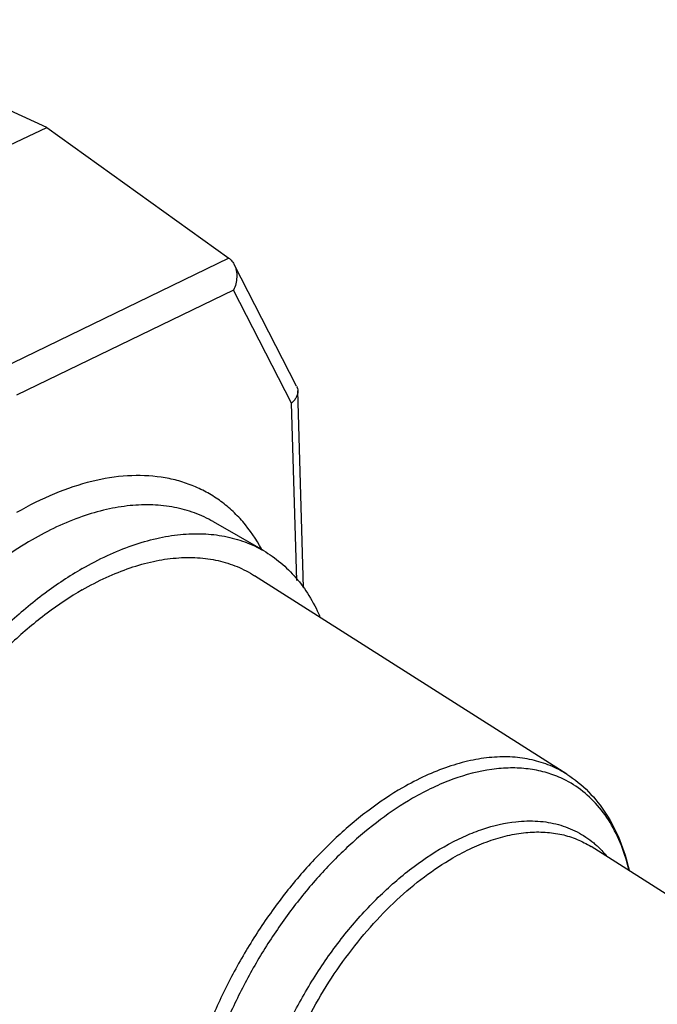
# Model space of a CAD drawing. Header units: inches. Extents: x 0 to 34, y 0 to 22.
# Tile 173 of 175: x 31.8 to 32.5, y 17.7 to 18.8. Entities that reach past the tile are written whole.
import ezdxf

# ---------------------------------------------------------------- set-up
doc = ezdxf.new("R2010")
doc.units = ezdxf.units.IN
doc.header["$LTSCALE"] = 1.87
doc.header["$MEASUREMENT"] = 0
doc.layers.add('3_ALL_AXES', color=7, linetype='CONTINUOUS')
doc.layers.add('7_ALL_FEATURES', color=7, linetype='CONTINUOUS')

msp = doc.modelspace()

# ---------------------------------------------------------------- linework, layer by layer
at = {"layer": '3_ALL_AXES', "color": 7, "linetype": 'Continuous'}
for p, q in [((32.059548, 18.230523), (32.003038, 18.263148)), ((32.402165, 17.977966), (32.049464, 18.202222)), ((32.880375, 17.609557), (32.429518, 17.896223))]:
    msp.add_line(p, q, dxfattribs=at)
for centre, radius, start, end in [((32.346251, 17.865232), 0.119142, 64.032458, 65.704479), ((32.275263, 17.823805), 0.202406, 16.718679, 19.253561), ((32.259721, 17.819249), 0.218601, 13.514102, 16.690499)]:
    msp.add_arc(centre, radius, start, end, dxfattribs=at)
for points, knots in [([(31.854864, 18.210247), (31.864095, 18.215577), (31.882528, 18.225224), (31.910641, 18.236734), (31.938257, 18.244784), (31.965109, 18.249288), (31.990949, 18.250188), (32.015529, 18.247445), (32.038587, 18.241071), (32.052836, 18.234397), (32.059548, 18.230522)], [0, 0, 0, 0, 0.14855379, 0.28950726, 0.42272999, 0.54863722, 0.66799819, 0.78193761, 0.89198726, 1, 1, 1, 1]), ([(32.059548, 18.230522), (32.066383, 18.226576), (32.079518, 18.217381), (32.09682, 18.200194), (32.111639, 18.179769), (32.119557, 18.164551), (32.123088, 18.156545)], [0, 0, 0, 0, 0.23895617, 0.48258202, 0.73510341, 1, 1, 1, 1]), ([(31.854864, 18.186213), (31.863695, 18.191311), (31.881324, 18.20051), (31.908223, 18.21138), (31.934615, 18.218829), (31.960233, 18.222768), (31.984824, 18.223144), (32.008134, 18.219915), (32.029896, 18.213101), (32.043227, 18.206187), (32.049477, 18.202213)], [0, 0, 0, 0, 0.14907876, 0.29025707, 0.42344705, 0.54912517, 0.66814621, 0.78177305, 0.89171281, 1, 1, 1, 1]), ([(31.854864, 18.210247), (31.840157, 18.201756), (31.810939, 18.182229), (31.76956, 18.147409), (31.730008, 18.106796), (31.693125, 18.061268), (31.659694, 18.011785), (31.630427, 17.959405), (31.60595, 17.905245), (31.586783, 17.850459), (31.573336, 17.79621), (31.565895, 17.743642), (31.564627, 17.693856), (31.569589, 17.647874), (31.580722, 17.606655), (31.595329, 17.576443), (31.609919, 17.555883), (31.622021, 17.542463), (31.635401, 17.530858), (31.645151, 17.524365), (31.650181, 17.521461)], [0, 0, 0, 0, 0.06237874, 0.12872404, 0.19831288, 0.27029027, 0.3436669, 0.41739864, 0.49042319, 0.5617098, 0.63030708, 0.69539484, 0.75634292, 0.81278094, 0.86468214, 0.91245728, 0.93510194, 0.95710734, 0.97866792, 1, 1, 1, 1]), ([(31.854864, 18.186213), (31.841067, 18.178247), (31.813661, 18.159904), (31.774882, 18.127158), (31.73785, 18.088943), (31.703371, 18.046097), (31.672193, 17.999546), (31.644992, 17.950304), (31.622363, 17.899444), (31.604796, 17.848071), (31.592674, 17.797297), (31.586262, 17.748216), (31.585709, 17.701873), (31.591058, 17.659239), (31.602244, 17.62122), (31.616605, 17.593577), (31.630798, 17.57495), (31.642525, 17.56288), (31.655444, 17.552553), (31.66481, 17.546869), (31.669633, 17.544353)], [0, 0, 0, 0, 0.06260907, 0.12922807, 0.19912274, 0.27140725, 0.34506721, 0.41903066, 0.4922103, 0.56355453, 0.63209724, 0.69701272, 0.75767839, 0.81374929, 0.86524727, 0.91265878, 0.93516922, 0.95708797, 0.97862277, 1, 1, 1, 1]), ([(32.395271, 17.973822), (32.389541, 17.976409), (32.377496, 17.980735), (32.35836, 17.984478), (32.338164, 17.985506), (32.309354, 17.983221), (32.279776, 17.975357), (32.250358, 17.96295), (32.235489, 17.955113), (32.228047, 17.950817)], [0, 0, 0, 0, 0.10775077, 0.21827254, 0.3330283, 0.45317111, 0.71241053, 0.85274049, 1, 1, 1, 1]), ([(32.466348, 17.890548), (32.463117, 17.899789), (32.455494, 17.917277), (32.439965, 17.940463), (32.420957, 17.959249), (32.406138, 17.968586), (32.398419, 17.972346)], [0, 0, 0, 0, 0.26949678, 0.52234024, 0.76363825, 1, 1, 1, 1]), ([(32.228047, 17.950817), (32.215463, 17.943551), (32.190457, 17.926873), (32.155003, 17.89718), (32.121071, 17.862575), (32.089361, 17.823788), (32.060529, 17.781613), (32.035173, 17.736927), (32.013817, 17.690656), (31.996905, 17.64376), (31.984786, 17.597205), (31.977713, 17.55195), (31.975838, 17.508914), (31.979217, 17.468965), (31.987827, 17.432898), (32.00156, 17.401456), (32.017374, 17.379396), (32.032202, 17.365074), (32.040262, 17.359013), (32.04443, 17.356271)], [0, 0, 0, 0, 0.06206447, 0.12803539, 0.19720729, 0.26876453, 0.3417517, 0.41516178, 0.48796566, 0.55916244, 0.6278217, 0.6931303, 0.75445047, 0.81138066, 0.86383527, 0.91213017, 0.95706031, 0.97868998, 1, 1, 1, 1]), ([(32.122473, 17.363587), (32.117466, 17.365431), (32.107722, 17.369874), (32.094261, 17.378742), (32.08215, 17.389702), (32.067655, 17.407291), (32.056589, 17.428552), (32.048939, 17.452168), (32.043186, 17.478999), (32.040615, 17.515852), (32.044449, 17.562758), (32.054982, 17.612033), (32.071886, 17.662178), (32.094641, 17.711667), (32.122547, 17.758979), (32.154746, 17.802656), (32.190251, 17.841361), (32.227976, 17.873903), (32.26104, 17.895534), (32.287611, 17.90866), (32.312679, 17.918446), (32.331997, 17.923011), (32.344683, 17.924403)], [0, 0, 0, 0, 0.02200327, 0.04396573, 0.06622848, 0.08910997, 0.13768304, 0.16384838, 0.19138585, 0.25066439, 0.31541332, 0.38489148, 0.45796093, 0.53322285, 0.60913265, 0.68410432, 0.75661202, 0.82529586, 0.88907988, 0.91893513, 0.9473684, 1, 1, 1, 1]), ([(32.344683, 17.924403), (32.352921, 17.925307), (32.36913, 17.925777), (32.392656, 17.921961), (32.414169, 17.91361), (32.426809, 17.905143), (32.432574, 17.900323)], [0, 0, 0, 0, 0.26568105, 0.51672426, 0.75910562, 1, 1, 1, 1]), ([(32.273334, 17.883375), (32.28042, 17.887466), (32.294568, 17.894848), (32.316154, 17.903573), (32.337336, 17.909551), (32.357895, 17.912714), (32.377631, 17.913015), (32.396339, 17.910426), (32.413804, 17.904959), (32.424503, 17.899411), (32.429519, 17.896221)], [0, 0, 0, 0, 0.14905784, 0.29024947, 0.42344689, 0.54912131, 0.66814188, 0.78177257, 0.89171407, 1, 1, 1, 1]), ([(32.432574, 17.900323), (32.433828, 17.899275), (32.438798, 17.894924), (32.443369, 17.89012), (32.446558, 17.886307)], [0, 0, 0, 0, 0.24736238, 1, 1, 1, 1]), ([(32.124678, 17.368219), (32.120805, 17.370239), (32.113284, 17.374801), (32.102912, 17.383094), (32.093495, 17.392784), (32.082101, 17.407742), (32.070572, 17.429939), (32.061596, 17.46047), (32.057308, 17.494707), (32.057762, 17.531921), (32.06292, 17.571333), (32.072664, 17.6121), (32.086779, 17.653342), (32.104954, 17.694161), (32.126792, 17.733671), (32.151816, 17.771012), (32.17948, 17.805376), (32.209187, 17.83602), (32.24029, 17.862278), (32.262269, 17.876986), (32.273334, 17.883375)], [0, 0, 0, 0, 0.02138619, 0.04292946, 0.0648567, 0.08737611, 0.13480808, 0.18633061, 0.24243022, 0.30312767, 0.36807767, 0.43665457, 0.50802437, 0.58121077, 0.65516087, 0.72879155, 0.80103285, 0.87087968, 0.93744153, 1, 1, 1, 1])]:
    msp.add_open_spline(points, degree=3, knots=knots, dxfattribs=at)
at = {"layer": '7_ALL_FEATURES', "color": 7, "linetype": 'Continuous'}
for p, q in [((31.814969, 18.708442), (31.549896, 18.830292)), ((31.537608, 18.578859), (31.814969, 18.708442)), ((31.814969, 18.708442), (32.020403, 18.560856)), ((32.020403, 18.560856), (31.763805, 18.4363)), ((32.096952, 18.416163), (32.026519, 18.553842)), ((32.025779, 18.524745), (31.780677, 18.406102)), ((32.091077, 18.397102), (32.025779, 18.524745)), ((32.104922, 18.188531), (32.098304, 18.410895)), ((32.097033, 18.196986), (32.091077, 18.397102)), ((32.003038, 18.263148), (32.002726, 18.263328))]:
    msp.add_line(p, q, dxfattribs=at)
msp.add_arc((31.990899, 18.519827), 0.050535, 52.834802, 54.279743, dxfattribs=at)
for points, knots in [([(32.021429, 18.560099), (32.021948, 18.559705), (32.023987, 18.557938), (32.025578, 18.555685), (32.026507, 18.553867)], [0, 0, 0, 0, 0.24199346, 1, 1, 1, 1]), ([(32.026507, 18.553867), (32.028713, 18.549547), (32.029912, 18.541813), (32.028488, 18.531952), (32.026827, 18.527074), (32.025779, 18.524745)], [0, 0, 0, 0, 0.48706351, 0.74361655, 1, 1, 1, 1]), ([(32.098303, 18.410928), (32.098338, 18.409717), (32.098043, 18.407199), (32.096603, 18.403555), (32.094249, 18.400099), (32.092208, 18.398062), (32.091077, 18.397102)], [0, 0, 0, 0, 0.22587393, 0.46560302, 0.72365747, 1, 1, 1, 1]), ([(32.096969, 18.416124), (32.09738, 18.415321), (32.098029, 18.413625), (32.098277, 18.411825), (32.098303, 18.410928)], [0, 0, 0, 0, 0.50099349, 1, 1, 1, 1]), ([(32.057427, 18.232442), (32.051406, 18.243407), (32.040859, 18.258862), (32.023794, 18.276411), (32.009942, 18.287647), (31.994948, 18.297049), (31.978893, 18.304574), (31.961862, 18.310178), (31.937641, 18.315132), (31.905033, 18.316205), (31.864284, 18.309577), (31.822075, 18.295327), (31.79451, 18.281478), (31.780677, 18.273491)], [0, 0, 0, 0, 0.11886975, 0.17601302, 0.23219291, 0.28793264, 0.3437773, 0.40026601, 0.4579072, 0.57824676, 0.70780739, 0.84821578, 1, 1, 1, 1]), ([(32.002726, 18.263327), (31.996014, 18.267179), (31.981768, 18.273807), (31.958729, 18.280124), (31.934179, 18.28282), (31.908379, 18.281889), (31.881572, 18.277367), (31.843817, 18.266334), (31.816286, 18.253226), (31.798354, 18.242873)], [0, 0, 0, 0, 0.10807151, 0.21819055, 0.33220002, 0.45162191, 0.57758959, 0.71083873, 1, 1, 1, 1]), ([(31.798354, 18.242873), (31.787311, 18.236497), (31.765305, 18.2223), (31.733578, 18.197704), (31.702648, 18.169549), (31.662545, 18.127263), (31.616949, 18.067844), (31.571553, 17.989728), (31.542446, 17.920602), (31.525479, 17.864673), (31.516252, 17.823705), (31.510504, 17.783765), (31.50766, 17.734026), (31.510616, 17.697436), (31.515465, 17.674422)], [0, 0, 0, 0, 0.05719562, 0.11726047, 0.17986547, 0.24460106, 0.37846018, 0.5146953, 0.64882147, 0.7137756, 0.77664339, 0.83700246, 0.89451247, 1, 1, 1, 1]), ([(32.402163, 17.977966), (32.396207, 17.981753), (32.383504, 17.988339), (32.362767, 17.99483), (32.340554, 17.997903), (32.317121, 17.997546), (32.292711, 17.99379), (32.267561, 17.986692), (32.241931, 17.976332), (32.225132, 17.967567), (32.216719, 17.96271)], [0, 0, 0, 0, 0.10828598, 0.2182271, 0.33185832, 0.45087874, 0.57655185, 0.70974925, 0.85094353, 1, 1, 1, 1]), ([(32.402165, 17.977966), (32.41102, 17.972335), (32.427666, 17.958832), (32.447873, 17.933243), (32.463216, 17.903092), (32.469956, 17.881072), (32.472578, 17.869615)], [0, 0, 0, 0, 0.23776614, 0.48079793, 0.73366524, 1, 1, 1, 1]), ([(32.216719, 17.96271), (32.203571, 17.955119), (32.177453, 17.937637), (32.140497, 17.906432), (32.105206, 17.870011), (32.072348, 17.82918), (32.042635, 17.784817), (32.016714, 17.737889), (31.995149, 17.689419), (31.978409, 17.640461), (31.966858, 17.592074), (31.960749, 17.545301), (31.960224, 17.501137), (31.965323, 17.460508), (31.975987, 17.424278), (31.989672, 17.397936), (32.003201, 17.380187), (32.014377, 17.368684), (32.026692, 17.358847), (32.035617, 17.35343), (32.040213, 17.351032)], [0, 0, 0, 0, 0.06260525, 0.12923011, 0.19912262, 0.27140873, 0.34506948, 0.41903425, 0.49221412, 0.56355837, 0.63210122, 0.69701631, 0.75768178, 0.81375133, 0.86524813, 0.91265904, 0.93516878, 0.95708755, 0.97862224, 1, 1, 1, 1])]:
    msp.add_open_spline(points, degree=3, knots=knots, dxfattribs=at)

doc.saveas('drawing.dxf')
